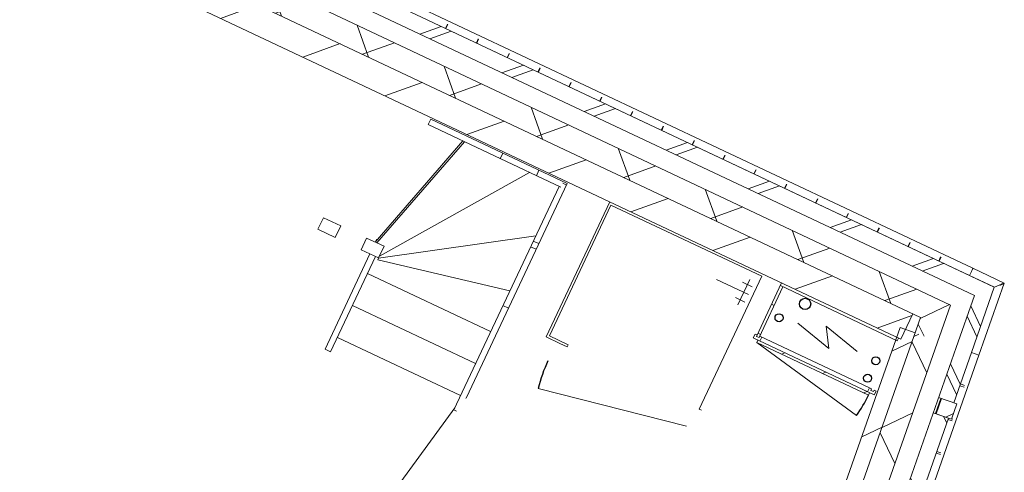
# Model space of a CAD drawing. Header units: metres. Extents: x 136266 to 136452, y 453403 to 453560.
# Tile 34 of 133: x 136409.66 to 136415.8, y 453420.63 to 453423.45. Entities that reach past the tile are written whole.
import ezdxf

# ---------------------------------------------------------------- set-up
doc = ezdxf.new("R2010")
doc.units = ezdxf.units.M
for name, color, linetype, lineweight in [('A-DETL-BEBOUWING', 253, 'Continuous', 9), ('A-DETL-GENF', 92, 'Continuous', 5), ('A-WALL-PATT-3', 8, 'Continuous', 5)]:
    doc.layers.add(name, color=color, linetype=linetype, lineweight=lineweight)

# ---------------------------------------------------------------- blocks, each defined once
blk = doc.blocks.new('859-DO-0010 29-09-2022')
at = {"layer": 'A-DETL-BEBOUWING'}
h = blk.add_hatch(dxfattribs=at)
h.set_pattern_fill('FP_895', color=256, angle=44.99999999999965, style=0, pattern_type=2)
h.set_pattern_definition([(224.9999999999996, (157282.9316010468, 23484.99963772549), (282.8427124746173, -282.8427124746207), []), (224.9999999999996, (156082.9317953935, 23484.9996377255), (282.8427124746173, -282.8427124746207), [])])
h.paths.add_polyline_path([(153210.9105645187, 23384.99999999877), (161365.2195913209, 23384.99999999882), (161354.9528392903, 23484.99999999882), (153210.9105645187, 23484.99999999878)])
h = blk.add_hatch(dxfattribs=at)
h.set_pattern_fill('FP_897', color=256, angle=45.00000000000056, style=0, pattern_type=2)
h.set_pattern_definition([(140.8620000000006, (161477.5300392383, 23270.21736715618), (-252.4761448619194, -310.2511825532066), []), (140.8620000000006, (161354.9728777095, 24463.94230723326), (-252.4761448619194, -310.2511825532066), [])])
h.paths.add_polyline_path([(161400.1038046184, 23045.22152678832), (161499.5809037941, 23055.43459388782), (161455.4784887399, 23484.99999999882), (161354.9528392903, 23484.99999999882), (161369.2234315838, 23346.00188013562)])
h = blk.add_hatch(dxfattribs=at)
h.set_pattern_fill('FP_894', color=256, angle=44.99999999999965, style=0, pattern_type=2)
h.set_pattern_definition([(224.9999999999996, (157322.3697746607, 23268.60092105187), (299.9546965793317, -299.9546965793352), []), (314.9999999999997, (157322.3697746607, 23268.60092105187), (299.9546965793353, 299.9546965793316), [])])
h.paths.add_polyline_path([(154569.2494136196, 23118.60114347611), (161120.1036298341, 23118.60114347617), (161104.700717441, 23268.60114347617), (153540.0380779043, 23268.60114347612), (153540.0380779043, 23118.60114347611), (153848.4712441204, 23118.60114347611)])
h = blk.add_hatch(dxfattribs=at)
h.set_pattern_fill('FP_902', color=256, angle=45.00000000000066, style=0, pattern_type=2)
h.set_pattern_definition([(140.8630000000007, (161267.5928643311, 23150.73753433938), (-267.7452090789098, -329.0260521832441), []), (230.8630000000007, (161267.5928643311, 23150.73753433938), (329.0260521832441, -267.7452090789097), [])])
h.paths.add_polyline_path([(161130.4800294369, 23017.55142633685), (161279.6953967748, 23032.8737678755), (161255.4894760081, 23268.60114347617), (161104.700717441, 23268.60114347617), (161120.1036298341, 23118.60114347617)])
h = blk.add_hatch(dxfattribs=at)
h.set_pattern_fill('FP_107', color=256, angle=44.99999999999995, style=0, pattern_type=2)
h.set_pattern_definition([(44.99999999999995, (1199.999805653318, -1.250555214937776e-12), (-282.8427124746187, 282.8427124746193), [])])
h.paths.add_polyline_path([(153540.0380779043, 22943.60114347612), (161065.5335167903, 22943.60114347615), (161065.5335167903, 23118.60114347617), (153540.0380779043, 23118.60114347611)])
h = blk.add_hatch(dxfattribs=at)
h.set_pattern_fill('FP_1130', color=256, angle=45.00000000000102, style=0, pattern_type=2)
h.set_pattern_definition([(140.863000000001, (161524.8531605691, 20645.42780300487), (-267.7452090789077, -329.0260521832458), []), (230.863000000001, (161524.8531605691, 20645.42780300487), (329.0260521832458, -267.7452090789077), [])])
h.paths.add_polyline_path([(161620.7949586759, 18242.65967152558), (161770.0103260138, 18257.98201306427), (161731.2122999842, 18635.81340987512), (161581.9969326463, 18620.49106833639), (161604.6735966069, 18399.65623481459)])
h.paths.add_polyline_path([(161459.0096045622, 19818.1930835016), (161608.2249719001, 19833.5154250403), (161519.485398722, 20697.69848581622), (161370.2700313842, 20682.37614427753), (161419.9751029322, 20198.32737856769)])
h.paths.add_polyline_path([(161247.2827033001, 21880.07815944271), (161396.4980706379, 21895.40050098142), (161279.6953967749, 23032.87376787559), (161130.4800294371, 23017.55142633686), (161235.2766092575, 21996.99852232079)])
h = blk.add_hatch(dxfattribs=at)
h.set_pattern_fill('FP_1136', color=256, angle=44.99999999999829, style=0, pattern_type=2)
h.set_pattern_definition([(140.8619999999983, (161516.5248569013, 22890.39283831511), (-252.4761448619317, -310.2511825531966), []), (140.8619999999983, (161393.9676953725, 24084.11777839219), (-252.4761448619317, -310.2511825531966), [])])
h.paths.add_polyline_path([(161433.9917935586, 22715.13834031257), (161533.4688927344, 22725.35140741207), (161499.5800791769, 23055.43450922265), (161400.1029800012, 23045.22144212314), (161415.3888748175, 22896.33409419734)])
h = blk.add_hatch(dxfattribs=at)
h.set_pattern_fill('FP_561', color=256, angle=44.99999999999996, style=0, pattern_type=2)
h.set_pattern_definition([(50.86299999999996, (1193.722818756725, 122.5790818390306), (-310.2555890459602, 252.470729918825), [])])
h.paths.add_polyline_path([(161151.3810047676, 21835.04634603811), (161250.8579163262, 21845.26124039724), (161130.4800294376, 23017.55142633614), (161031.003117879, 23007.336531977), (161134.7507702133, 21996.99852232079)])
h = blk.add_hatch(dxfattribs=at)
h.set_pattern_fill('FP_1394', color=256, style=0, pattern_type=2)
h.set_pattern_definition([(0, (0, 0), (0, 200), [])])
h.paths.add_polyline_path([(160262.0380005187, 22575.60114347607), (160262.0380005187, 22925.60114347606), (160244.0380005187, 22925.60114347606), (160244.0380005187, 22575.60114347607)])
h = blk.add_hatch(dxfattribs=at)
h.set_pattern_fill('FP_1125', color=256, angle=45.00000000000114, style=0, pattern_type=2)
h.set_pattern_definition([(140.8620000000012, (161766.744490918, 20453.20365296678), (-252.4761448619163, -310.2511825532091), []), (140.8620000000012, (161644.188036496, 21646.92930015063), (-252.4761448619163, -310.2511825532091), [])])
h.paths.add_polyline_path([(161890.3302007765, 18270.32068169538), (161989.8072999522, 18280.53374879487), (161955.9184863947, 18610.61685060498), (161856.441387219, 18600.40378350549), (161877.0516402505, 18399.65623481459)])
h.paths.add_polyline_path([(161723.6715149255, 19893.60607279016), (161823.1486141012, 19903.81913988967), (161777.0311086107, 20346.8530286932), (161758.7561790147, 20344.97678698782), (161737.3087381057, 20553.87869525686), (161756.1989014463, 20555.92130867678), (161744.2294592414, 20672.50581533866), (161644.7523600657, 20662.29274823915), (161692.3865340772, 20198.32737856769)])
h.paths.add_polyline_path([(161511.9824877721, 21955.49503752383), (161611.4595869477, 21965.70810462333), (161543.6819598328, 22625.87430824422), (161444.2048606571, 22615.66124114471), (161507.7214279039, 21996.99852232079)])
h = blk.add_hatch(dxfattribs=at)
h.set_pattern_fill('FP_1952', color=256, style=0, pattern_type=2)
h.set_pattern_definition([(45, (5.185429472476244e-07, 0.0001434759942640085), (-141.4213562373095, 141.4213562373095), [])])
h.paths.add_polyline_path([(161032.0380005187, 22542.60114347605), (161032.0380005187, 22558.60114347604), (160262.0380005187, 22558.60114347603), (160262.0380005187, 22542.60114347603), (160335.4747696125, 22542.60114347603)])
at = {"layer": 'A-WALL-PATT-3'}
h = blk.add_hatch(dxfattribs=at)
h.set_pattern_fill('FP_1134', color=256, angle=44.99999999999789, style=0, pattern_type=2)
h.set_pattern_definition([(50.86199999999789, (161513.8385582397, 22622.81019728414), (-310.2511825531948, 252.4761448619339), []), (50.86199999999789, (162707.5634983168, 22745.3673588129), (-310.2511825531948, 252.4761448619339), [])])
h.paths.add_polyline_path([(161464.1002804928, 22617.70385456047), (161563.5773796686, 22627.91692165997), (161553.3643125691, 22727.39402083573), (161453.8872133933, 22717.18095373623)])
for centre, radius in [((160432.0380005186, 22888.10114347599), 35.00000000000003), ((160982.0380005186, 22755.60114347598), 25.00000000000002), ((160322.0380005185, 22740.60114347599), 25.00000000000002), ((160982.0380005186, 22635.60114347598), 25.00000000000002)]:
    blk.add_circle(centre, radius)
for centre, radius, start, end in [((160262.0380005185, 22542.60114347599), 770.0000000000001, 348.9999999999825, 0), ((160087.0380005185, 21884.10114347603), 953.9999999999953, 180, 191.0000000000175)]:
    blk.add_arc(centre, radius, start, end)
blk.add_open_spline([(161480.8293093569, 23513.10837303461), (161482.682592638, 23515.12049668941), (161485.3320487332, 23518.1050108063), (161488.7004563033, 23521.82890548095), (161491.0670680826, 23524.44990723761), (161493.236718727, 23526.85720402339), (161495.1860874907, 23529.01252706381), (161496.8686299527, 23530.88148472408), (161498.7426082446, 23532.95238236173), (161500.3059331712, 23534.68673839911), (161500.655200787, 23535.07375463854), (161500.5990300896, 23535.01099999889)], degree=3, knots=[0, 0, 0, 0, 0.08333333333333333, 0.125, 0.1666666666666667, 0.2083333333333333, 0.25, 0.2916666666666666, 0.3333333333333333, 0.4166666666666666, 0.5, 0.5, 0.5, 0.5])
at = {"layer": 'A-DETL-BEBOUWING'}
for p, q in [((161284.7105645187, 23535.01099999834), (145448.4105645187, 23535.01099999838)), ((161500.6090882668, 23535.02256568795), (161284.6990300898, 23535.02256568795)), ((161284.6990300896, 23532.37770688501), (161284.6990300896, 23535.01099999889)), ((161284.6990300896, 23528.96479950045), (161284.6990300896, 23532.36832835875)), ((161284.6990300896, 23524.41428974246), (161284.6990300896, 23528.95456748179)), ((161284.6990300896, 23519.01469635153), (161284.6990300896, 23524.40351738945)), ((161284.6990300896, 23513.10837303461), (161284.6990300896, 23519.00350734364)), ((161284.7105645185, 23534.99943430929), (161284.7105645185, 23528.96686490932)), ((161284.7105645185, 23528.95323381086), (161284.7105645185, 23524.41550134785)), ((161284.7105645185, 23524.40272405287), (161284.7105645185, 23519.01536747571)), ((161284.7105645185, 23519.00313066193), (161284.7105645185, 23513.10862743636)), ((161549.3113186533, 23060.50482187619), (161500.6095084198, 23535.02218644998)), ((161284.7105645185, 23485.05109929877), (145448.4105645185, 23485.05109929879)), ((161455.4784887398, 23484.99999999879), (152198.4105645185, 23484.99999999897)), ((157672.161014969, 23485.05109929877), (157672.161014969, 23513.08524165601)), ((157674.6961501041, 23485.05109929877), (157674.6961501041, 23513.08524165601)), ((157884.6619158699, 23485.05109929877), (157884.6619158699, 23513.08524165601)), ((157887.197051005, 23485.05109929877), (157887.197051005, 23513.08524165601)), ((158097.1628167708, 23485.05109929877), (158097.1628167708, 23513.08524165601)), ((158099.6979519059, 23485.05109929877), (158099.6979519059, 23513.08524165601)), ((158309.6637176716, 23485.05109929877), (158309.6637176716, 23513.08524165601)), ((158312.1988528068, 23485.05109929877), (158312.1988528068, 23513.08524165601)), ((158522.1646185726, 23485.05109929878), (158522.1646185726, 23513.08524165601)), ((158524.6997537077, 23485.05109929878), (158524.6997537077, 23513.08524165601)), ((158734.6655194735, 23485.05109929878), (158734.6655194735, 23513.08524165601)), ((158737.2006546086, 23485.05109929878), (158737.2006546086, 23513.08524165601)), ((158947.1664203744, 23485.05109929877), (158947.1664203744, 23513.08524165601)), ((158949.7015555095, 23485.05109929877), (158949.7015555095, 23513.08524165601)), ((159159.6673212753, 23485.05109929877), (159159.6673212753, 23513.08524165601)), ((159162.2024564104, 23485.05109929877), (159162.2024564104, 23513.08524165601)), ((159372.1682221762, 23485.05109929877), (159372.1682221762, 23513.08524165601)), ((159374.7033573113, 23485.05109929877), (159374.7033573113, 23513.08524165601)), ((159584.6691230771, 23485.05109929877), (159584.6691230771, 23513.08524165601)), ((159587.2042582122, 23485.05109929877), (159587.2042582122, 23513.08524165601)), ((159797.170023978, 23485.05109929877), (159797.170023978, 23513.08524165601)), ((159799.7051591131, 23485.05109929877), (159799.7051591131, 23513.08524165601)), ((160009.6709248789, 23485.05109929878), (160009.6709248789, 23513.08524165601)), ((160012.206060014, 23485.05109929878), (160012.206060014, 23513.08524165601)), ((160222.1718257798, 23485.05109929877), (160222.1718257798, 23513.085241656)), ((160224.7069609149, 23485.05109929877), (160224.7069609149, 23513.085241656)), ((160434.6727266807, 23485.05109929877), (160434.6727266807, 23513.085241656)), ((160437.2078618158, 23485.05109929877), (160437.2078618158, 23513.085241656)), ((160647.1736275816, 23485.05109929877), (160647.1736275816, 23513.085241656)), ((160649.7087627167, 23485.05109929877), (160649.7087627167, 23513.085241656)), ((160859.6745284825, 23485.05109929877), (160859.6745284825, 23513.085241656)), ((160862.2096636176, 23485.05109929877), (160862.2096636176, 23513.085241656)), ((161072.1754293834, 23485.05109929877), (161072.1754293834, 23513.08524165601)), ((161074.7105645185, 23485.05109929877), (161074.7105645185, 23513.08524165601)), ((161284.6990300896, 23485.06266498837), (161284.6990300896, 23513.09680734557)), ((161284.7105645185, 23513.09680734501), (161284.7105645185, 23485.06266498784)), ((161284.7105645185, 23485.06266498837), (161455.5147287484, 23485.06266498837)), ((161499.580903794, 23055.43459388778), (161455.4784887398, 23484.99999999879)), ((161455.5147287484, 23485.06266498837), (161480.8293093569, 23513.10837303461)), ((153310.9105645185, 23384.99999999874), (161365.2195913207, 23384.9999999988)), ((161365.2195913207, 23384.99999999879), (161400.1038046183, 23045.22152678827)), ((161255.4894760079, 23268.60114347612), (153390.0380779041, 23268.60114347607)), ((161400.0732836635, 21860.58358193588), (161255.4894760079, 23268.60114347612)), ((153540.0380779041, 23118.60114347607), (161120.1036298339, 23118.60114347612)), ((161065.5335167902, 22943.60114347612), (161065.5335167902, 23118.60114347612)), ((161120.1036298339, 23118.60114347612), (162111.1098146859, 13467.76862984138)), ((161400.102980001, 23045.22144212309), (161511.9824877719, 21955.49503752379)), ((161533.4688927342, 22725.35140741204), (161499.5800791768, 23055.4345092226)), ((161499.6314740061, 23055.43978581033), (161549.3186287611, 23060.54104278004)), ((161533.5202875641, 22725.35668399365), (161499.6314740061, 23055.43978581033)), ((161549.2998134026, 23060.50364104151), (161548.7284361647, 23060.44499807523)), ((161661.2142840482, 21970.77060252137), (161549.3301339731, 23060.54222399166)), ((161130.4800294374, 23017.5514263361), (161031.0031178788, 23007.33653197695)), ((161031.0031178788, 23007.33653197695), (161151.3810047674, 21835.04634603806)), ((153540.0380779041, 22943.60114347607), (161065.5335167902, 22943.60114347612)), ((158770.0380005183, 22934.27099939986), (157830.0351349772, 22934.27099939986)), ((157830.0351349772, 22934.27099939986), (157830.0351349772, 22896.27099939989)), ((158327.3085458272, 22896.27099939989), (158327.3085458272, 22934.27099939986)), ((158576.0035748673, 22934.27099939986), (158576.0035748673, 22896.27099939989)), ((158745.0380005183, 22923.60114347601), (158770.0380005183, 22923.60114347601)), ((158770.0380005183, 22934.27099939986), (158770.0380005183, 21460.47869449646)), ((159060.0380005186, 22013.601143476), (159060.0380005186, 22943.60114347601)), ((160115.0380005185, 22928.601143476), (159075.0380005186, 22928.60114347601)), ((159075.0380005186, 22928.60114347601), (159075.0380005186, 22028.601143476)), ((160115.0380005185, 22013.60114347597), (160115.0380005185, 22928.601143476)), ((160244.0380005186, 22943.60114347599), (160244.0380005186, 22575.601143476)), ((160244.0380005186, 22925.60114347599), (161050.0380005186, 22925.60114347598)), ((160262.0380005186, 22575.601143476), (160262.0380005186, 22925.60114347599)), ((161050.0380005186, 22925.60114347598), (161050.0380005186, 22943.60114347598)), ((157830.0351349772, 22896.27099939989), (158745.0380005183, 22896.27099939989)), ((158068.7603021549, 22896.27099939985), (157843.010302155, 22093.27099939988)), ((157855.4755005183, 22093.27099939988), (158081.2255005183, 22896.27099939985)), ((157904.0380005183, 22025.77099939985), (158528.6005005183, 22896.27099939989)), ((158732.0380005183, 21356.27099939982), (158732.0380005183, 22896.27099939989)), ((160087.2652832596, 22843.601143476), (160022.2652832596, 22843.601143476)), ((160054.7652832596, 22703.601143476), (160054.7652832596, 22878.601143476)), ((161520.7533734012, 22849.70871007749), (161548.640924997, 22852.5718558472)), ((161521.9151097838, 22838.39319004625), (161549.8026613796, 22841.25633581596)), ((160087.2652832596, 22791.101143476), (159867.2652832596, 22791.101143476)), ((160087.2652832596, 22738.601143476), (160022.2652832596, 22738.601143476)), ((161433.9917935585, 22715.13834031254), (161553.3643125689, 22727.39402083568)), ((161563.5773796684, 22627.91692165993), (161553.3643125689, 22727.39402083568)), ((161459.1379307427, 22617.19438242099), (161448.924863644, 22716.67148158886)), ((161453.8872133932, 22717.18095373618), (161464.1002804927, 22617.70385456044)), ((161543.6819598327, 22625.87430824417), (161444.204860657, 22615.66124114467)), ((161458.8641353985, 22619.74795398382), (161463.8379903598, 22620.25860733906)), ((161464.1002804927, 22617.70385456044), (161563.5773796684, 22627.91692165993)), ((161611.4595869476, 21965.70810462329), (161543.6819598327, 22625.87430824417)), ((161611.5109817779, 21965.71338120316), (161543.7333546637, 22625.8795848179)), ((161544.6328009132, 22617.1188175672), (161572.520352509, 22619.98196333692)), ((161563.3150895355, 22630.47167443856), (161571.3586161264, 22631.29748336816)), ((157904.0378807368, 22011.14592062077), (158732.0380005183, 22555.71324722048)), ((160244.0380005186, 22585.60114347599), (160230.0380005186, 22585.60114347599)), ((160230.0380005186, 22585.60114347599), (160230.0380005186, 22558.60114347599)), ((160230.0380005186, 22558.60114347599), (161064.0380005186, 22558.60114347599)), ((160244.0380005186, 22575.601143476), (160262.0380005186, 22575.601143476)), ((160262.0380005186, 22575.60114347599), (160244.0380005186, 22575.60114347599)), ((161018.0380005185, 22585.60114347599), (160262.0380005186, 22585.60114347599)), ((160262.0380005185, 22558.601143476), (160262.0380005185, 22542.601143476)), ((160262.0380005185, 22542.601143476), (161017.8909317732, 22395.67821703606)), ((160262.0380005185, 22542.601143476), (161032.0380005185, 22542.601143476)), ((160276.0380005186, 22558.60114347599), (160276.0380005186, 22585.60114347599)), ((161032.0380005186, 22585.60114347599), (161018.0380005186, 22585.601143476)), ((161018.0380005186, 22585.601143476), (161018.0380005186, 22558.60114347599)), ((161032.0380005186, 22575.60114347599), (161032.0380005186, 22585.60114347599)), ((161050.0380005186, 22575.60114347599), (161032.0380005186, 22575.60114347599)), ((161032.0380005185, 22542.601143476), (161032.0380005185, 22558.601143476)), ((161064.0380005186, 22585.60114347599), (161050.0380005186, 22585.60114347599)), ((161050.0380005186, 22585.60114347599), (161050.0380005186, 22575.60114347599)), ((161064.0380005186, 22558.60114347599), (161064.0380005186, 22585.60114347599)), ((158770.0380005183, 22519.99825669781), (158732.0380005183, 22519.99825669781)), ((158732.0380005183, 22480.88739741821), (158770.0380005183, 22480.88739741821)), ((161566.1887556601, 22407.1599651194), (161594.0763072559, 22410.02311088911)), ((161567.3504920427, 22395.84444508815), (161595.2380436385, 22398.70759085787)), ((157904.0378807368, 22001.26069872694), (158732.0380005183, 22176.42448496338)), ((157845.0380005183, 22100.48358759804), (157845.0380005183, 22113.27099939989)), ((157848.6329671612, 22113.27099939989), (157845.0380005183, 22113.27099939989)), ((157606.0380005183, 22093.27099939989), (157486.0380005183, 22093.27099939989)), ((157486.0380005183, 22093.27099939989), (157486.0380005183, 22013.2709993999)), ((157606.0380005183, 22013.2709993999), (157606.0380005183, 22093.27099939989)), ((157904.0378807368, 22093.27099939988), (157784.0378652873, 22093.27099939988)), ((157784.0378652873, 22093.27099939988), (157784.0378652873, 22013.27099939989)), ((157904.0378807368, 22013.27099939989), (157904.0378807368, 22093.27099939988)), ((158732.0380005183, 22076.01449217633), (158770.0380005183, 22076.01449217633)), ((157486.0380005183, 22013.2709993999), (157606.0380005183, 22013.2709993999)), ((157784.0378652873, 22013.27099939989), (157904.0378807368, 22013.27099939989)), ((157845.0380005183, 21356.27099939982), (157845.0380005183, 22013.27099939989)), ((157883.0380005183, 22013.27099939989), (157883.0380005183, 21356.27099939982)), ((157904.0378807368, 22011.14592062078), (157904.0378807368, 22001.26069872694)), ((159153.1660793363, 22013.601143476), (159060.0380005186, 22013.601143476)), ((159075.0380005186, 22028.601143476), (159205.0380005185, 22028.601143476)), ((159205.0380005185, 22013.601143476), (159154.0380005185, 22013.601143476)), ((159205.0380005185, 22028.601143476), (159205.0380005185, 22013.601143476)), ((160130.0380005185, 22013.60114347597), (160115.0380005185, 22013.60114347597)), ((157883.0380005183, 21896.27099939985), (158732.0380005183, 21896.27099939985)), ((160087.0380005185, 21884.10114347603), (159150.5656675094, 21702.06936188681)), ((157883.0380005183, 21676.2709993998), (158732.0380005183, 21676.2709993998)), ((157883.0380005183, 21456.27099939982), (158732.0380005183, 21456.27099939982)), ((158770.0380005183, 21458.60114347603), (158770.0380005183, 21453.60114347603)), ((158732.0380005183, 21370.4268941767), (158568.5062189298, 20529.12881046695)), ((157883.0380005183, 21356.27099939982), (157845.0380005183, 21356.27099939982)), ((158750.5380005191, 21356.27099939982), (158732.0380005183, 21356.27099939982))]:
    blk.add_line(p, q, dxfattribs=at)
at = {"layer": 'A-DETL-GENF'}
for p, q in [((160609.9416688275, 22818.96560910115), (160852.5194482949, 22758.48417581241)), ((160609.9416688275, 22818.96560910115), (160684.1329381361, 22700.23475907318)), ((160441.5551586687, 22760.71619236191), (160684.1329381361, 22700.23475907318))]:
    blk.add_line(p, q, dxfattribs=at)

msp = doc.modelspace()

# ---------------------------------------------------------------- block references
at = {"xscale": 0.001, "yscale": 0.001, "zscale": 0.001, "rotation": 334.7650131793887}
msp.add_blockref('859-DO-0010 29-09-2022', (136259.6791283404, 453469.3710543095), dxfattribs=at)

doc.saveas('drawing.dxf')
